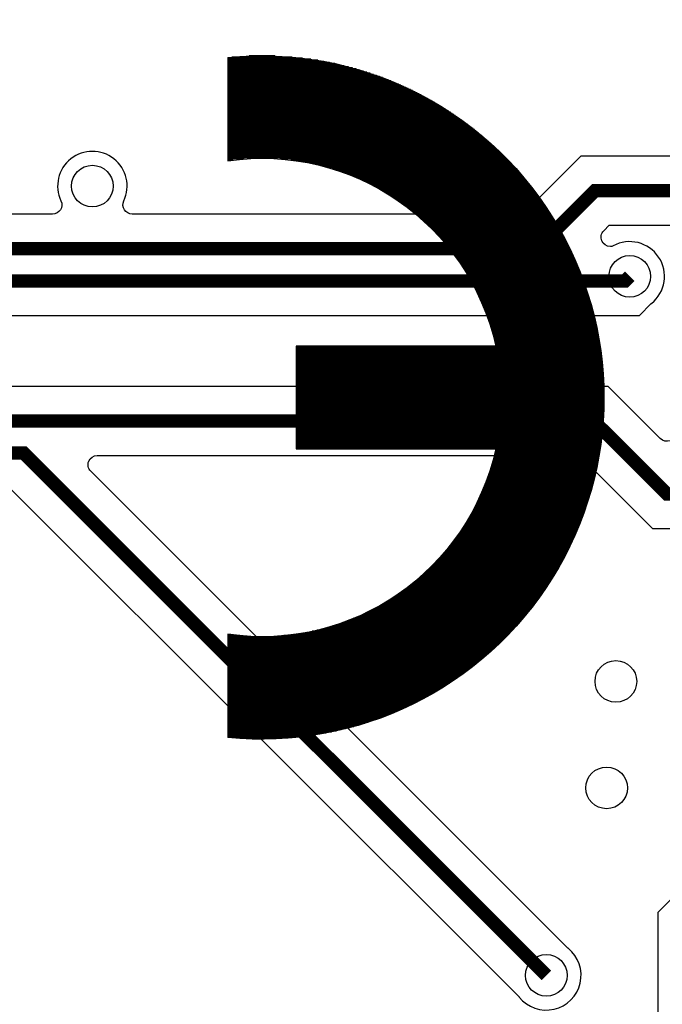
# Model space of a CAD drawing. Extents: x -394 to 5394, y -1015 to 6968.
# Tile 59 of 63: x 4173 to 4450, y 4874 to 5299. Entities that reach past the tile are written whole.
import ezdxf

# ---------------------------------------------------------------- set-up
doc = ezdxf.new("R2010")
doc.units = 0
for name, color, linetype in [('BG_SILKSCREEN_BOTTOM', 132, 'CONTINUOUS'), ('ET_BOTTOM', 1, 'CONTINUOUS'), ('VC_BOTTOM', 1, 'CONTINUOUS')]:
    doc.layers.add(name, color=color, linetype=linetype)

msp = doc.modelspace()

# ---------------------------------------------------------------- linework, layer by layer
at = {"layer": 'BG_SILKSCREEN_BOTTOM'}
for points in [[(4262.455, 5282.57, -1.105634), (4262.455, 4988.78)], [(4262.455, 5237.96, -0.393112), (4378.165, 5157.82)], [(4378.165, 5113.53, -0.393108), (4262.455, 5033.39)]]:
    msp.add_lwpolyline(points, format="xyb", dxfattribs=at)
for points in [[(4262.455, 5282.57), (4262.455, 5237.96)], [(4294.735, 5282.27), (4262.455, 5282.27)], [(4298.285, 5281.8), (4262.455, 5281.8)], [(4301.315, 5281.34), (4262.455, 5281.34)], [(4303.985, 5280.87), (4262.455, 5280.87)], [(4306.415, 5280.4), (4262.455, 5280.4)], [(4308.645, 5279.93), (4262.455, 5279.93)], [(4310.725, 5279.46), (4262.455, 5279.46)], [(4290.225, 5282.74), (4264.215, 5282.74)], [(4282.815, 5283.21), (4271.635, 5283.21)], [(4312.675, 5278.99), (4262.455, 5278.99)], [(4314.515, 5278.53), (4262.455, 5278.53)], [(4316.265, 5278.06), (4262.455, 5278.06)], [(4317.935, 5277.59), (4262.455, 5277.59)], [(4319.525, 5277.12), (4262.455, 5277.12)], [(4321.065, 5276.65), (4262.455, 5276.65)], [(4322.545, 5276.19), (4262.455, 5276.19)], [(4323.965, 5275.72), (4262.455, 5275.72)], [(4325.345, 5275.25), (4262.455, 5275.25)], [(4326.685, 5274.78), (4262.455, 5274.78)], [(4327.985, 5274.31), (4262.455, 5274.31)], [(4329.245, 5273.85), (4262.455, 5273.85)], [(4330.465, 5273.38), (4262.455, 5273.38)], [(4331.665, 5272.91), (4262.455, 5272.91)], [(4332.835, 5272.44), (4262.455, 5272.44)], [(4333.965, 5271.97), (4262.455, 5271.97)], [(4335.075, 5271.51), (4262.455, 5271.51)], [(4336.165, 5271.04), (4262.455, 5271.04)], [(4337.235, 5270.57), (4262.455, 5270.57)], [(4338.275, 5270.1), (4262.455, 5270.1)], [(4339.295, 5269.63), (4262.455, 5269.63)], [(4340.295, 5269.16), (4262.455, 5269.16)], [(4341.275, 5268.7), (4262.455, 5268.7)], [(4342.235, 5268.23), (4262.455, 5268.23)], [(4343.185, 5267.76), (4262.455, 5267.76)], [(4344.115, 5267.29), (4262.455, 5267.29)], [(4345.025, 5266.82), (4262.455, 5266.82)], [(4345.925, 5266.36), (4262.455, 5266.36)], [(4346.805, 5265.89), (4262.455, 5265.89)], [(4347.675, 5265.42), (4262.455, 5265.42)], [(4348.535, 5264.95), (4262.455, 5264.95)], [(4349.375, 5264.48), (4262.455, 5264.48)], [(4350.205, 5264.02), (4262.455, 5264.02)], [(4351.015, 5263.55), (4262.455, 5263.55)], [(4351.825, 5263.08), (4262.455, 5263.08)], [(4352.615, 5262.61), (4262.455, 5262.61)], [(4353.405, 5262.14), (4262.455, 5262.14)], [(4354.175, 5261.67), (4262.455, 5261.67)], [(4354.935, 5261.21), (4262.455, 5261.21)], [(4355.685, 5260.74), (4262.455, 5260.74)], [(4356.425, 5260.27), (4262.455, 5260.27)], [(4357.155, 5259.8), (4262.455, 5259.8)], [(4357.885, 5259.33), (4262.455, 5259.33)], [(4358.595, 5258.87), (4262.455, 5258.87)], [(4359.295, 5258.4), (4262.455, 5258.4)], [(4359.995, 5257.93), (4262.455, 5257.93)], [(4360.685, 5257.46), (4262.455, 5257.46)], [(4361.355, 5256.99), (4262.455, 5256.99)], [(4362.035, 5256.53), (4262.455, 5256.53)], [(4362.695, 5256.06), (4262.455, 5256.06)], [(4363.345, 5255.59), (4262.455, 5255.59)], [(4363.995, 5255.12), (4262.455, 5255.12)], [(4364.635, 5254.65), (4262.455, 5254.65)], [(4365.275, 5254.18), (4262.455, 5254.18)], [(4365.895, 5253.72), (4262.455, 5253.72)], [(4366.515, 5253.25), (4262.455, 5253.25)], [(4367.135, 5252.78), (4262.455, 5252.78)], [(4367.735, 5252.31), (4262.455, 5252.31)], [(4368.335, 5251.84), (4262.455, 5251.84)], [(4368.935, 5251.38), (4262.455, 5251.38)], [(4369.515, 5250.91), (4262.455, 5250.91)], [(4370.105, 5250.44), (4262.455, 5250.44)], [(4370.675, 5249.97), (4262.455, 5249.97)], [(4371.245, 5249.5), (4262.455, 5249.5)], [(4371.805, 5249.04), (4262.455, 5249.04)], [(4372.365, 5248.57), (4262.455, 5248.57)], [(4372.915, 5248.1), (4262.455, 5248.1)], [(4373.465, 5247.63), (4262.455, 5247.63)], [(4374.005, 5247.16), (4262.455, 5247.16)], [(4374.545, 5246.7), (4262.455, 5246.7)], [(4375.075, 5246.23), (4262.455, 5246.23)], [(4375.605, 5245.76), (4262.455, 5245.76)], [(4376.125, 5245.29), (4262.455, 5245.29)], [(4376.645, 5244.82), (4262.455, 5244.82)], [(4377.155, 5244.35), (4262.455, 5244.35)], [(4377.655, 5243.89), (4262.455, 5243.89)], [(4378.165, 5243.42), (4262.455, 5243.42)], [(4378.655, 5242.95), (4262.455, 5242.95)], [(4379.155, 5242.48), (4262.455, 5242.48)], [(4379.635, 5242.01), (4262.455, 5242.01)], [(4380.125, 5241.55), (4262.455, 5241.55)], [(4380.605, 5241.08), (4262.455, 5241.08)], [(4381.075, 5240.61), (4262.455, 5240.61)], [(4381.545, 5240.14), (4262.455, 5240.14)], [(4382.015, 5239.67), (4262.455, 5239.67)], [(4382.475, 5239.21), (4262.455, 5239.21)], [(4269.545, 5238.74), (4262.455, 5238.74)], [(4264.765, 5238.27), (4262.455, 5238.27)], [(4382.935, 5238.74), (4284.895, 5238.74)], [(4383.395, 5238.27), (4289.675, 5238.27)], [(4383.845, 5237.8), (4293.065, 5237.8)], [(4384.285, 5237.33), (4295.835, 5237.33)], [(4384.735, 5236.86), (4298.235, 5236.86)], [(4385.165, 5236.4), (4300.375, 5236.4)], [(4385.605, 5235.93), (4302.325, 5235.93)], [(4386.035, 5235.46), (4304.125, 5235.46)], [(4386.465, 5234.99), (4305.805, 5234.99)], [(4386.885, 5234.52), (4307.385, 5234.52)], [(4387.305, 5234.06), (4308.875, 5234.06)], [(4387.725, 5233.59), (4310.295, 5233.59)], [(4388.135, 5233.12), (4311.645, 5233.12)], [(4388.545, 5232.65), (4312.945, 5232.65)], [(4388.955, 5232.18), (4314.195, 5232.18)], [(4389.355, 5231.72), (4315.395, 5231.72)], [(4389.755, 5231.25), (4316.545, 5231.25)], [(4390.145, 5230.78), (4317.665, 5230.78)], [(4390.545, 5230.31), (4318.755, 5230.31)], [(4390.935, 5229.84), (4319.805, 5229.84)], [(4391.315, 5229.37), (4320.825, 5229.37)], [(4391.695, 5228.91), (4321.815, 5228.91)], [(4392.075, 5228.44), (4322.785, 5228.44)], [(4392.455, 5227.97), (4323.725, 5227.97)], [(4392.825, 5227.5), (4324.645, 5227.5)], [(4393.195, 5227.03), (4325.535, 5227.03)], [(4393.565, 5226.57), (4326.415, 5226.57)], [(4393.935, 5226.1), (4327.265, 5226.1)], [(4394.295, 5225.63), (4328.105, 5225.63)], [(4394.655, 5225.16), (4328.925, 5225.16)], [(4395.005, 5224.69), (4329.725, 5224.69)], [(4395.355, 5224.23), (4330.505, 5224.23)], [(4395.705, 5223.76), (4331.275, 5223.76)], [(4396.055, 5223.29), (4332.035, 5223.29)], [(4396.395, 5222.82), (4332.775, 5222.82)], [(4396.735, 5222.35), (4333.505, 5222.35)], [(4397.075, 5221.89), (4334.215, 5221.89)], [(4397.415, 5221.42), (4334.925, 5221.42)], [(4397.745, 5220.95), (4335.605, 5220.95)], [(4398.075, 5220.48), (4336.285, 5220.48)], [(4398.405, 5220.01), (4336.955, 5220.01)], [(4398.725, 5219.54), (4337.605, 5219.54)], [(4399.045, 5219.08), (4338.255, 5219.08)], [(4399.365, 5218.61), (4338.885, 5218.61)], [(4399.685, 5218.14), (4339.515, 5218.14)], [(4399.995, 5217.67), (4340.125, 5217.67)], [(4400.305, 5217.2), (4340.735, 5217.2)], [(4400.615, 5216.74), (4341.335, 5216.74)], [(4400.925, 5216.27), (4341.915, 5216.27)], [(4401.225, 5215.8), (4342.495, 5215.8)], [(4401.525, 5215.33), (4343.065, 5215.33)], [(4401.825, 5214.86), (4343.625, 5214.86)], [(4402.125, 5214.4), (4344.185, 5214.4)], [(4402.415, 5213.93), (4344.735, 5213.93)], [(4402.705, 5213.46), (4345.265, 5213.46)], [(4402.995, 5212.99), (4345.805, 5212.99)], [(4403.285, 5212.52), (4346.325, 5212.52)], [(4403.565, 5212.05), (4346.845, 5212.05)], [(4403.855, 5211.59), (4347.355, 5211.59)], [(4404.125, 5211.12), (4347.855, 5211.12)], [(4404.405, 5210.65), (4348.355, 5210.65)], [(4404.685, 5210.18), (4348.845, 5210.18)], [(4404.955, 5209.71), (4349.325, 5209.71)], [(4405.225, 5209.25), (4349.805, 5209.25)], [(4405.495, 5208.78), (4350.275, 5208.78)], [(4405.755, 5208.31), (4350.745, 5208.31)], [(4406.025, 5207.84), (4351.195, 5207.84)], [(4406.285, 5207.37), (4351.655, 5207.37)], [(4406.545, 5206.91), (4352.105, 5206.91)], [(4406.795, 5206.44), (4352.545, 5206.44)], [(4407.055, 5205.97), (4352.985, 5205.97)], [(4407.305, 5205.5), (4353.415, 5205.5)], [(4407.555, 5205.03), (4353.835, 5205.03)], [(4407.805, 5204.57), (4354.265, 5204.57)], [(4408.045, 5204.1), (4354.675, 5204.1)], [(4408.295, 5203.63), (4355.085, 5203.63)], [(4408.535, 5203.16), (4355.495, 5203.16)], [(4408.775, 5202.69), (4355.895, 5202.69)], [(4409.015, 5202.22), (4356.295, 5202.22)], [(4409.245, 5201.76), (4356.685, 5201.76)], [(4409.485, 5201.29), (4357.075, 5201.29)], [(4409.715, 5200.82), (4357.455, 5200.82)], [(4409.945, 5200.35), (4357.835, 5200.35)], [(4410.165, 5199.88), (4358.205, 5199.88)], [(4410.395, 5199.42), (4358.575, 5199.42)], [(4410.615, 5198.95), (4358.935, 5198.95)], [(4410.835, 5198.48), (4359.295, 5198.48)], [(4411.055, 5198.01), (4359.655, 5198.01)], [(4411.275, 5197.54), (4360.005, 5197.54)], [(4411.485, 5197.08), (4360.355, 5197.08)], [(4411.705, 5196.61), (4360.695, 5196.61)], [(4411.915, 5196.14), (4361.035, 5196.14)], [(4412.125, 5195.67), (4361.375, 5195.67)], [(4412.325, 5195.2), (4361.705, 5195.2)], [(4412.535, 5194.73), (4362.035, 5194.73)], [(4412.735, 5194.27), (4362.355, 5194.27)], [(4412.935, 5193.8), (4362.675, 5193.8)], [(4413.135, 5193.33), (4362.995, 5193.33)], [(4413.335, 5192.86), (4363.305, 5192.86)], [(4413.535, 5192.39), (4363.615, 5192.39)], [(4413.725, 5191.93), (4363.925, 5191.93)], [(4413.915, 5191.46), (4364.225, 5191.46)], [(4414.105, 5190.99), (4364.525, 5190.99)], [(4414.295, 5190.52), (4364.815, 5190.52)], [(4414.485, 5190.05), (4365.105, 5190.05)], [(4414.665, 5189.59), (4365.395, 5189.59)], [(4414.845, 5189.12), (4365.675, 5189.12)], [(4415.035, 5188.65), (4365.965, 5188.65)], [(4415.205, 5188.18), (4366.235, 5188.18)], [(4415.385, 5187.71), (4366.515, 5187.71)], [(4415.565, 5187.24), (4366.785, 5187.24)], [(4415.735, 5186.78), (4367.055, 5186.78)], [(4415.905, 5186.31), (4367.315, 5186.31)], [(4416.075, 5185.84), (4367.575, 5185.84)], [(4416.245, 5185.37), (4367.835, 5185.37)], [(4416.415, 5184.9), (4368.095, 5184.9)], [(4416.575, 5184.44), (4368.345, 5184.44)], [(4416.735, 5183.97), (4368.595, 5183.97)], [(4416.905, 5183.5), (4368.835, 5183.5)], [(4417.055, 5183.03), (4369.085, 5183.03)], [(4417.215, 5182.56), (4369.325, 5182.56)], [(4417.375, 5182.1), (4369.555, 5182.1)], [(4417.525, 5181.63), (4369.795, 5181.63)], [(4417.685, 5181.16), (4370.025, 5181.16)], [(4417.835, 5180.69), (4370.255, 5180.69)], [(4417.975, 5180.22), (4370.475, 5180.22)], [(4418.125, 5179.76), (4370.695, 5179.76)], [(4418.275, 5179.29), (4370.915, 5179.29)], [(4418.415, 5178.82), (4371.135, 5178.82)], [(4418.555, 5178.35), (4371.345, 5178.35)], [(4418.695, 5177.88), (4371.555, 5177.88)], [(4418.835, 5177.41), (4371.765, 5177.41)], [(4418.975, 5176.95), (4371.975, 5176.95)], [(4419.115, 5176.48), (4372.175, 5176.48)], [(4419.245, 5176.01), (4372.375, 5176.01)], [(4419.375, 5175.54), (4372.575, 5175.54)], [(4419.505, 5175.07), (4372.765, 5175.07)], [(4419.635, 5174.61), (4372.955, 5174.61)], [(4419.765, 5174.14), (4373.145, 5174.14)], [(4419.885, 5173.67), (4373.335, 5173.67)], [(4420.015, 5173.2), (4373.515, 5173.2)], [(4420.135, 5172.73), (4373.695, 5172.73)], [(4420.255, 5172.27), (4373.875, 5172.27)], [(4420.375, 5171.8), (4374.055, 5171.8)], [(4420.495, 5171.33), (4374.225, 5171.33)], [(4420.605, 5170.86), (4374.395, 5170.86)], [(4420.725, 5170.39), (4374.565, 5170.39)], [(4420.835, 5169.92), (4374.725, 5169.92)], [(4420.945, 5169.46), (4374.895, 5169.46)], [(4421.055, 5168.99), (4375.055, 5168.99)], [(4421.165, 5168.52), (4375.215, 5168.52)], [(4421.265, 5168.05), (4375.365, 5168.05)], [(4421.375, 5167.58), (4375.525, 5167.58)], [(4421.475, 5167.12), (4375.675, 5167.12)], [(4421.575, 5166.65), (4375.815, 5166.65)], [(4421.675, 5166.18), (4375.965, 5166.18)], [(4421.775, 5165.71), (4376.105, 5165.71)], [(4421.865, 5165.24), (4376.245, 5165.24)], [(4421.965, 5164.78), (4376.385, 5164.78)], [(4422.055, 5164.31), (4376.525, 5164.31)], [(4422.145, 5163.84), (4376.655, 5163.84)], [(4422.235, 5163.37), (4376.785, 5163.37)], [(4422.325, 5162.9), (4376.915, 5162.9)], [(4422.415, 5162.43), (4377.045, 5162.43)], [(4422.505, 5161.97), (4377.165, 5161.97)], [(4422.585, 5161.5), (4377.295, 5161.5)], [(4422.665, 5161.03), (4377.415, 5161.03)], [(4422.745, 5160.56), (4377.525, 5160.56)], [(4422.825, 5160.09), (4377.645, 5160.09)], [(4378.165, 5157.82), (4291.985, 5157.82)], [(4291.985, 5157.82), (4291.985, 5113.53)], [(4423.205, 5157.75), (4291.985, 5157.75)], [(4423.275, 5157.29), (4291.985, 5157.29)], [(4423.335, 5156.82), (4291.985, 5156.82)], [(4423.405, 5156.35), (4291.985, 5156.35)], [(4423.475, 5155.88), (4291.985, 5155.88)], [(4422.905, 5159.63), (4377.755, 5159.63)], [(4422.985, 5159.16), (4377.865, 5159.16)], [(4423.055, 5158.69), (4377.975, 5158.69)], [(4423.125, 5158.22), (4378.085, 5158.22)], [(4423.535, 5155.41), (4291.985, 5155.41)], [(4423.595, 5154.95), (4291.985, 5154.95)], [(4423.655, 5154.48), (4291.985, 5154.48)], [(4423.715, 5154.01), (4291.985, 5154.01)], [(4423.775, 5153.54), (4291.985, 5153.54)], [(4423.835, 5153.07), (4291.985, 5153.07)], [(4423.885, 5152.6), (4291.985, 5152.6)], [(4423.945, 5152.14), (4291.985, 5152.14)], [(4423.995, 5151.67), (4291.985, 5151.67)], [(4424.045, 5151.2), (4291.985, 5151.2)], [(4424.095, 5150.73), (4291.985, 5150.73)], [(4424.135, 5150.26), (4291.985, 5150.26)], [(4424.185, 5149.8), (4291.985, 5149.8)], [(4424.225, 5149.33), (4291.985, 5149.33)], [(4424.275, 5148.86), (4291.985, 5148.86)], [(4424.315, 5148.39), (4291.985, 5148.39)], [(4424.355, 5147.92), (4291.985, 5147.92)], [(4424.395, 5147.46), (4291.985, 5147.46)], [(4424.425, 5146.99), (4291.985, 5146.99)], [(4424.465, 5146.52), (4291.985, 5146.52)], [(4424.495, 5146.05), (4291.985, 5146.05)], [(4424.525, 5145.58), (4291.985, 5145.58)], [(4424.555, 5145.11), (4291.985, 5145.11)], [(4424.585, 5144.65), (4291.985, 5144.65)], [(4424.615, 5144.18), (4291.985, 5144.18)], [(4424.645, 5143.71), (4291.985, 5143.71)], [(4424.665, 5143.24), (4291.985, 5143.24)], [(4424.695, 5142.77), (4291.985, 5142.77)], [(4424.715, 5142.31), (4291.985, 5142.31)], [(4424.735, 5141.84), (4291.985, 5141.84)], [(4424.755, 5141.37), (4291.985, 5141.37)], [(4424.765, 5140.9), (4291.985, 5140.9)], [(4424.785, 5140.43), (4291.985, 5140.43)], [(4424.795, 5139.97), (4291.985, 5139.97)], [(4424.815, 5139.5), (4291.985, 5139.5)], [(4424.825, 5139.03), (4291.985, 5139.03)], [(4424.835, 5138.56), (4291.985, 5138.56)], [(4424.845, 5138.09), (4291.985, 5138.09)], [(4424.845, 5137.62), (4291.985, 5137.62)], [(4424.855, 5137.16), (4291.985, 5137.16)], [(4424.855, 5136.69), (4291.985, 5136.69)], [(4424.855, 5136.22), (4291.985, 5136.22)], [(4424.865, 5135.75), (4291.985, 5135.75)], [(4424.865, 5135.28), (4291.985, 5135.28)], [(4424.855, 5134.82), (4291.985, 5134.82)], [(4424.855, 5134.35), (4291.985, 5134.35)], [(4424.855, 5133.88), (4291.985, 5133.88)], [(4424.845, 5133.41), (4291.985, 5133.41)], [(4424.835, 5132.94), (4291.985, 5132.94)], [(4424.825, 5132.48), (4291.985, 5132.48)], [(4424.815, 5132.01), (4291.985, 5132.01)], [(4424.805, 5131.54), (4291.985, 5131.54)], [(4424.785, 5131.07), (4291.985, 5131.07)], [(4424.775, 5130.6), (4291.985, 5130.6)], [(4424.755, 5130.14), (4291.985, 5130.14)], [(4424.735, 5129.67), (4291.985, 5129.67)], [(4424.715, 5129.2), (4291.985, 5129.2)], [(4424.695, 5128.73), (4291.985, 5128.73)], [(4424.675, 5128.26), (4291.985, 5128.26)], [(4424.655, 5127.79), (4291.985, 5127.79)], [(4424.625, 5127.33), (4291.985, 5127.33)], [(4424.595, 5126.86), (4291.985, 5126.86)], [(4424.565, 5126.39), (4291.985, 5126.39)], [(4424.535, 5125.92), (4291.985, 5125.92)], [(4424.505, 5125.45), (4291.985, 5125.45)], [(4424.475, 5124.99), (4291.985, 5124.99)], [(4424.435, 5124.52), (4291.985, 5124.52)], [(4424.405, 5124.05), (4291.985, 5124.05)], [(4424.365, 5123.58), (4291.985, 5123.58)], [(4424.325, 5123.11), (4291.985, 5123.11)], [(4424.285, 5122.65), (4291.985, 5122.65)], [(4424.245, 5122.18), (4291.985, 5122.18)], [(4424.195, 5121.71), (4291.985, 5121.71)], [(4424.155, 5121.24), (4291.985, 5121.24)], [(4424.105, 5120.77), (4291.985, 5120.77)], [(4424.055, 5120.3), (4291.985, 5120.3)], [(4424.005, 5119.84), (4291.985, 5119.84)], [(4423.955, 5119.37), (4291.985, 5119.37)], [(4423.905, 5118.9), (4291.985, 5118.9)], [(4423.855, 5118.43), (4291.985, 5118.43)], [(4423.795, 5117.96), (4291.985, 5117.96)], [(4423.735, 5117.5), (4291.985, 5117.5)], [(4423.675, 5117.03), (4291.985, 5117.03)], [(4423.615, 5116.56), (4291.985, 5116.56)], [(4423.555, 5116.09), (4291.985, 5116.09)], [(4423.495, 5115.62), (4291.985, 5115.62)], [(4423.425, 5115.16), (4291.985, 5115.16)], [(4423.365, 5114.69), (4291.985, 5114.69)], [(4423.295, 5114.22), (4291.985, 5114.22)], [(4423.225, 5113.75), (4291.985, 5113.75)], [(4291.985, 5113.53), (4378.165, 5113.53)], [(4423.155, 5113.28), (4378.115, 5113.28)], [(4422.445, 5109.07), (4377.085, 5109.07)], [(4422.525, 5109.54), (4377.205, 5109.54)], [(4422.615, 5110.01), (4377.335, 5110.01)], [(4422.695, 5110.47), (4377.445, 5110.47)], [(4422.775, 5110.94), (4377.565, 5110.94)], [(4422.855, 5111.41), (4377.685, 5111.41)], [(4422.935, 5111.88), (4377.795, 5111.88)], [(4423.005, 5112.35), (4377.905, 5112.35)], [(4423.085, 5112.82), (4378.005, 5112.82)], [(4421.605, 5104.86), (4375.865, 5104.86)], [(4421.705, 5105.33), (4376.015, 5105.33)], [(4421.805, 5105.79), (4376.155, 5105.79)], [(4421.905, 5106.26), (4376.295, 5106.26)], [(4421.995, 5106.73), (4376.435, 5106.73)], [(4422.085, 5107.2), (4376.565, 5107.2)], [(4422.175, 5107.67), (4376.705, 5107.67)], [(4422.265, 5108.13), (4376.835, 5108.13)], [(4422.355, 5108.6), (4376.965, 5108.6)], [(4420.645, 5100.64), (4374.455, 5100.64)], [(4420.755, 5101.11), (4374.615, 5101.11)], [(4420.865, 5101.58), (4374.785, 5101.58)], [(4420.985, 5102.05), (4374.945, 5102.05)], [(4421.085, 5102.52), (4375.105, 5102.52)], [(4421.195, 5102.98), (4375.265, 5102.98)], [(4421.305, 5103.45), (4375.415, 5103.45)], [(4421.405, 5103.92), (4375.565, 5103.92)], [(4421.505, 5104.39), (4375.715, 5104.39)], [(4419.545, 5096.43), (4372.825, 5096.43)], [(4419.675, 5096.9), (4373.015, 5096.9)], [(4419.805, 5097.37), (4373.205, 5097.37)], [(4419.925, 5097.84), (4373.395, 5097.84)], [(4420.055, 5098.3), (4373.575, 5098.3)], [(4420.175, 5098.77), (4373.755, 5098.77)], [(4420.295, 5099.24), (4373.935, 5099.24)], [(4420.415, 5099.71), (4374.105, 5099.71)], [(4420.525, 5100.18), (4374.285, 5100.18)], [(4418.315, 5092.22), (4370.985, 5092.22)], [(4418.465, 5092.69), (4371.205, 5092.69)], [(4418.605, 5093.15), (4371.415, 5093.15)], [(4418.745, 5093.62), (4371.625, 5093.62)], [(4418.885, 5094.09), (4371.835, 5094.09)], [(4419.015, 5094.56), (4372.035, 5094.56)], [(4419.155, 5095.03), (4372.235, 5095.03)], [(4419.285, 5095.49), (4372.435, 5095.49)], [(4419.415, 5095.96), (4372.635, 5095.96)], [(4416.955, 5088), (4368.915, 5088)], [(4417.115, 5088.47), (4369.155, 5088.47)], [(4417.265, 5088.94), (4369.395, 5088.94)], [(4417.425, 5089.41), (4369.635, 5089.41)], [(4417.575, 5089.88), (4369.865, 5089.88)], [(4417.725, 5090.35), (4370.095, 5090.35)], [(4417.875, 5090.81), (4370.325, 5090.81)], [(4418.025, 5091.28), (4370.545, 5091.28)], [(4418.175, 5091.75), (4370.765, 5091.75)], [(4415.445, 5083.79), (4366.605, 5083.79)], [(4415.615, 5084.26), (4366.875, 5084.26)], [(4415.795, 5084.73), (4367.135, 5084.73)], [(4415.965, 5085.2), (4367.405, 5085.2)], [(4416.135, 5085.66), (4367.665, 5085.66)], [(4416.295, 5086.13), (4367.925, 5086.13)], [(4416.465, 5086.6), (4368.175, 5086.6)], [(4416.625, 5087.07), (4368.425, 5087.07)], [(4416.795, 5087.54), (4368.675, 5087.54)], [(4413.785, 5079.58), (4364.015, 5079.58)], [(4413.975, 5080.05), (4364.325, 5080.05)], [(4414.165, 5080.52), (4364.615, 5080.52)], [(4414.355, 5080.98), (4364.915, 5080.98)], [(4414.545, 5081.45), (4365.205, 5081.45)], [(4414.725, 5081.92), (4365.485, 5081.92)], [(4414.905, 5082.39), (4365.775, 5082.39)], [(4415.085, 5082.86), (4366.055, 5082.86)], [(4415.265, 5083.32), (4366.325, 5083.32)], [(4411.985, 5075.37), (4361.145, 5075.37)], [(4412.185, 5075.83), (4361.485, 5075.83)], [(4412.395, 5076.3), (4361.815, 5076.3)], [(4412.605, 5076.77), (4362.135, 5076.77)], [(4412.805, 5077.24), (4362.465, 5077.24)], [(4413.005, 5077.71), (4362.785, 5077.71)], [(4413.205, 5078.17), (4363.095, 5078.17)], [(4413.395, 5078.64), (4363.405, 5078.64)], [(4413.595, 5079.11), (4363.715, 5079.11)], [(4410.015, 5071.15), (4357.955, 5071.15)], [(4410.245, 5071.62), (4358.325, 5071.62)], [(4410.465, 5072.09), (4358.695, 5072.09)], [(4410.685, 5072.56), (4359.055, 5072.56)], [(4410.905, 5073.03), (4359.415, 5073.03)], [(4411.125, 5073.49), (4359.765, 5073.49)], [(4411.345, 5073.96), (4360.115, 5073.96)], [(4411.555, 5074.43), (4360.465, 5074.43)], [(4411.775, 5074.9), (4360.805, 5074.9)], [(4407.635, 5066.47), (4353.975, 5066.47)], [(4407.885, 5066.94), (4354.395, 5066.94)], [(4408.125, 5067.41), (4354.815, 5067.41)], [(4408.375, 5067.88), (4355.225, 5067.88)], [(4408.615, 5068.34), (4355.625, 5068.34)], [(4408.855, 5068.81), (4356.025, 5068.81)], [(4409.085, 5069.28), (4356.415, 5069.28)], [(4409.325, 5069.75), (4356.805, 5069.75)], [(4409.555, 5070.22), (4357.195, 5070.22)], [(4409.785, 5070.68), (4357.575, 5070.68)], [(4405.315, 5062.26), (4349.955, 5062.26)], [(4405.575, 5062.73), (4350.425, 5062.73)], [(4405.845, 5063.2), (4350.895, 5063.2)], [(4406.105, 5063.66), (4351.345, 5063.66)], [(4406.365, 5064.13), (4351.805, 5064.13)], [(4406.625, 5064.6), (4352.245, 5064.6)], [(4406.885, 5065.07), (4352.685, 5065.07)], [(4407.135, 5065.54), (4353.125, 5065.54)], [(4407.385, 5066), (4353.555, 5066)], [(4402.805, 5058.05), (4345.445, 5058.05)], [(4403.095, 5058.51), (4345.975, 5058.51)], [(4403.375, 5058.98), (4346.495, 5058.98)], [(4403.665, 5059.45), (4347.005, 5059.45)], [(4403.945, 5059.92), (4347.515, 5059.92)], [(4404.225, 5060.39), (4348.015, 5060.39)], [(4404.495, 5060.85), (4348.515, 5060.85)], [(4404.775, 5061.32), (4349.005, 5061.32)], [(4405.045, 5061.79), (4349.485, 5061.79)], [(4400.095, 5053.83), (4340.325, 5053.83)], [(4400.415, 5054.3), (4340.935, 5054.3)], [(4400.715, 5054.77), (4341.525, 5054.77)], [(4401.025, 5055.24), (4342.105, 5055.24)], [(4401.325, 5055.71), (4342.685, 5055.71)], [(4401.625, 5056.17), (4343.255, 5056.17)], [(4401.925, 5056.64), (4343.815, 5056.64)], [(4402.225, 5057.11), (4344.365, 5057.11)], [(4402.515, 5057.58), (4344.905, 5057.58)], [(4397.185, 5049.62), (4334.445, 5049.62)], [(4397.525, 5050.09), (4335.145, 5050.09)], [(4397.855, 5050.56), (4335.835, 5050.56)], [(4398.185, 5051.02), (4336.505, 5051.02)], [(4398.505, 5051.49), (4337.165, 5051.49)], [(4398.835, 5051.96), (4337.825, 5051.96)], [(4399.155, 5052.43), (4338.465, 5052.43)], [(4399.475, 5052.9), (4339.095, 5052.9)], [(4399.785, 5053.36), (4339.715, 5053.36)], [(4394.045, 5045.41), (4327.545, 5045.41)], [(4394.405, 5045.87), (4328.375, 5045.87)], [(4394.765, 5046.34), (4329.185, 5046.34)], [(4395.125, 5046.81), (4329.985, 5046.81)], [(4395.475, 5047.28), (4330.765, 5047.28)], [(4395.825, 5047.75), (4331.525, 5047.75)], [(4396.165, 5048.22), (4332.275, 5048.22)], [(4396.505, 5048.68), (4333.015, 5048.68)], [(4396.845, 5049.15), (4333.735, 5049.15)], [(4390.665, 5041.19), (4319.095, 5041.19)], [(4391.055, 5041.66), (4320.135, 5041.66)], [(4391.445, 5042.13), (4321.155, 5042.13)], [(4391.825, 5042.6), (4322.135, 5042.6)], [(4392.205, 5043.07), (4323.095, 5043.07)], [(4392.575, 5043.53), (4324.025, 5043.53)], [(4392.955, 5044), (4324.935, 5044)], [(4393.315, 5044.47), (4325.825, 5044.47)], [(4393.685, 5044.94), (4326.695, 5044.94)], [(4387.025, 5036.98), (4307.875, 5036.98)], [(4387.445, 5037.45), (4309.345, 5037.45)], [(4387.855, 5037.92), (4310.745, 5037.92)], [(4388.275, 5038.38), (4312.075, 5038.38)], [(4388.675, 5038.85), (4313.355, 5038.85)], [(4389.085, 5039.32), (4314.585, 5039.32)], [(4389.485, 5039.79), (4315.775, 5039.79)], [(4389.885, 5040.26), (4316.915, 5040.26)], [(4390.275, 5040.73), (4318.025, 5040.73)], [(4262.455, 5033.39), (4262.455, 4988.78)], [(4263.565, 5033.24), (4262.455, 5033.24)], [(4267.715, 5032.77), (4262.455, 5032.77)], [(4383.085, 5032.77), (4286.725, 5032.77)], [(4383.535, 5033.24), (4290.875, 5033.24)], [(4383.985, 5033.7), (4294.025, 5033.7)], [(4384.435, 5034.17), (4296.655, 5034.17)], [(4384.875, 5034.64), (4298.955, 5034.64)], [(4385.315, 5035.11), (4301.025, 5035.11)], [(4385.745, 5035.58), (4302.925, 5035.58)], [(4386.175, 5036.04), (4304.685, 5036.04)], [(4386.605, 5036.51), (4306.325, 5036.51)], [(4382.625, 5032.3), (4262.455, 5032.3)], [(4382.165, 5031.83), (4262.455, 5031.83)], [(4381.705, 5031.36), (4262.455, 5031.36)], [(4381.235, 5030.9), (4262.455, 5030.9)], [(4380.755, 5030.43), (4262.455, 5030.43)], [(4380.285, 5029.96), (4262.455, 5029.96)], [(4379.795, 5029.49), (4262.455, 5029.49)], [(4379.315, 5029.02), (4262.455, 5029.02)], [(4378.825, 5028.55), (4262.455, 5028.55)], [(4378.325, 5028.09), (4262.455, 5028.09)], [(4377.825, 5027.62), (4262.455, 5027.62)], [(4377.315, 5027.15), (4262.455, 5027.15)], [(4376.805, 5026.68), (4262.455, 5026.68)], [(4376.295, 5026.21), (4262.455, 5026.21)], [(4375.775, 5025.75), (4262.455, 5025.75)], [(4375.245, 5025.28), (4262.455, 5025.28)], [(4374.715, 5024.81), (4262.455, 5024.81)], [(4374.185, 5024.34), (4262.455, 5024.34)], [(4373.645, 5023.87), (4262.455, 5023.87)], [(4373.095, 5023.41), (4262.455, 5023.41)], [(4372.545, 5022.94), (4262.455, 5022.94)], [(4371.995, 5022.47), (4262.455, 5022.47)], [(4371.435, 5022), (4262.455, 5022)], [(4370.865, 5021.53), (4262.455, 5021.53)], [(4370.285, 5021.06), (4262.455, 5021.06)], [(4369.705, 5020.6), (4262.455, 5020.6)], [(4369.125, 5020.13), (4262.455, 5020.13)], [(4368.535, 5019.66), (4262.455, 5019.66)], [(4367.935, 5019.19), (4262.455, 5019.19)], [(4367.325, 5018.72), (4262.455, 5018.72)], [(4366.715, 5018.26), (4262.455, 5018.26)], [(4366.105, 5017.79), (4262.455, 5017.79)], [(4365.475, 5017.32), (4262.455, 5017.32)], [(4364.845, 5016.85), (4262.455, 5016.85)], [(4364.205, 5016.38), (4262.455, 5016.38)], [(4363.565, 5015.92), (4262.455, 5015.92)], [(4362.905, 5015.45), (4262.455, 5015.45)], [(4362.245, 5014.98), (4262.455, 5014.98)], [(4361.575, 5014.51), (4262.455, 5014.51)], [(4360.905, 5014.04), (4262.455, 5014.04)], [(4360.215, 5013.58), (4262.455, 5013.58)], [(4359.525, 5013.11), (4262.455, 5013.11)], [(4358.825, 5012.64), (4262.455, 5012.64)], [(4358.115, 5012.17), (4262.455, 5012.17)], [(4357.395, 5011.7), (4262.455, 5011.7)], [(4356.665, 5011.23), (4262.455, 5011.23)], [(4355.925, 5010.77), (4262.455, 5010.77)], [(4355.185, 5010.3), (4262.455, 5010.3)], [(4354.425, 5009.83), (4262.455, 5009.83)], [(4353.655, 5009.36), (4262.455, 5009.36)], [(4352.875, 5008.89), (4262.455, 5008.89)], [(4352.085, 5008.43), (4262.455, 5008.43)], [(4351.285, 5007.96), (4262.455, 5007.96)], [(4350.475, 5007.49), (4262.455, 5007.49)], [(4349.645, 5007.02), (4262.455, 5007.02)], [(4348.805, 5006.55), (4262.455, 5006.55)], [(4347.955, 5006.09), (4262.455, 5006.09)], [(4347.095, 5005.62), (4262.455, 5005.62)], [(4346.215, 5005.15), (4262.455, 5005.15)], [(4345.325, 5004.68), (4262.455, 5004.68)], [(4344.415, 5004.21), (4262.455, 5004.21)], [(4343.485, 5003.74), (4262.455, 5003.74)], [(4342.545, 5003.28), (4262.455, 5003.28)], [(4341.595, 5002.81), (4262.455, 5002.81)], [(4340.615, 5002.34), (4262.455, 5002.34)], [(4339.625, 5001.87), (4262.455, 5001.87)], [(4338.605, 5001.4), (4262.455, 5001.4)], [(4337.575, 5000.94), (4262.455, 5000.94)], [(4336.515, 5000.47), (4262.455, 5000.47)], [(4335.435, 5000), (4262.455, 5000)], [(4334.335, 4999.53), (4262.455, 4999.53)], [(4333.205, 4999.06), (4262.455, 4999.06)], [(4332.045, 4998.6), (4262.455, 4998.6)], [(4330.865, 4998.13), (4262.455, 4998.13)], [(4329.645, 4997.66), (4262.455, 4997.66)], [(4328.395, 4997.19), (4262.455, 4997.19)], [(4327.115, 4996.72), (4262.455, 4996.72)], [(4325.785, 4996.26), (4262.455, 4996.26)], [(4324.425, 4995.79), (4262.455, 4995.79)], [(4323.015, 4995.32), (4262.455, 4995.32)], [(4321.555, 4994.85), (4262.455, 4994.85)], [(4320.035, 4994.38), (4262.455, 4994.38)], [(4318.465, 4993.91), (4262.455, 4993.91)], [(4316.815, 4993.45), (4262.455, 4993.45)], [(4315.095, 4992.98), (4262.455, 4992.98)], [(4313.285, 4992.51), (4262.455, 4992.51)], [(4311.375, 4992.04), (4262.455, 4992.04)], [(4309.335, 4991.57), (4262.455, 4991.57)], [(4307.165, 4991.11), (4262.455, 4991.11)], [(4304.805, 4990.64), (4262.455, 4990.64)], [(4302.215, 4990.17), (4262.455, 4990.17)], [(4299.325, 4989.7), (4262.455, 4989.7)], [(4295.965, 4989.23), (4262.455, 4989.23)], [(4291.855, 4988.77), (4262.595, 4988.77)], [(4285.965, 4988.3), (4268.485, 4988.3)]]:
    msp.add_lwpolyline(points, dxfattribs=at)
at = {"layer": 'ET_BOTTOM', "const_width": 5.8}
for points in [[(4587, 5225), (4421, 5225), (4396, 5200), (3651, 5200), (3576, 5275), (3370, 5275), (3361, 5266), (3275, 5266), (3229, 5312), (3072, 5312), (3051, 5291), (2955.1, 5291), (2913, 5248.9)], [(3045, 5201), (3070, 5201), (3078, 5209), (3226, 5209), (3239, 5196), (3400, 5196), (3439, 5157), (3489, 5157), (3507, 5175), (3640, 5175), (3651, 5186), (4434, 5186), (4436, 5188)], [(4830, 5024), (4731, 5123), (4590, 5123), (4560.9953, 5093.9953), (4452.0047, 5093.9953), (4420.5, 5125.5), (3573.5, 5125.5), (3557.1, 5109.1), (3461.9, 5109.1), (3389, 5182), (3232, 5182), (3221.15, 5192.85), (3081.85, 5192.85), (3064, 5175), (2565, 5175), (2432, 5042), (2357, 5042), (2293.1, 4978.1), (2105.9, 4978.1), (2094, 4990)], [(2006, 4940), (2010, 4936), (2346, 4936), (2571, 5161), (3070, 5161), (3088.05, 5179.05), (3214.95, 5179.05), (3226, 5168), (3381, 5168), (3453.7, 5095.3), (3565.3, 5095.3), (3581.7, 5111.7), (4174.3, 5111.7), (4400, 4886)]]:
    msp.add_lwpolyline(points, dxfattribs=at)
at = {"layer": 'ET_BOTTOM'}
for points in [[(4022.6291, 5171.0998), (4440.1719, 5171.0998), (4445.3109, 5176.2388), (4445.3956, 5176.3069, 0.916319), (4428.7781, 5201.1473), (4428.3284, 5200.9002), (4427.6291, 5200.9002, -0.668175), (4424.8007, 5207.7286), (4427.1719, 5210.0998), (4585.2674, 5210.0998), (4585.3754, 5210.088, 1.114863), (4585.3754, 5239.912), (4585.2674, 5239.9002), (4414.8281, 5239.9002), (4389.8281, 5214.9002), (4221.1872, 5214.9002, -0.54994), (4217.5689, 5220.6054, 1.576753), (4190.4311, 5220.6054, -0.54994), (4186.8128, 5214.9002), (4110.9336, 5214.9002, -0.659299)], [(4737.1719, 5137.9002), (4583.8281, 5137.9002), (4554.8234, 5108.8955), (4488.622, 5108.8955, -0.531477), (4484.9121, 5114.3912, 1.189629), (4456.0104, 5120.565, -0.654635), (4449.1849, 5117.8872), (4426.6719, 5140.4002), (4029.8171, 5140.4002, -0.52237)], [(4168.1281, 5096.7998), (4388.2388, 4876.6891), (4388.3069, 4876.6044, 1.114862), (4409.3956, 4897.6931), (4409.3109, 4897.7612), (4203.3007, 5103.7714, -0.668175), (4206.1291, 5110.5998), (4414.3281, 5110.5998), (4445.8328, 5079.0951), (4567.1672, 5079.0951), (4596.1719, 5108.0998), (4638.1236, 5108.0998, -0.64175), (4639.6385, 5104.794, 0.00864), (4639.3069, 5104.3956), (4639.2388, 5104.3109), (4448.0998, 4913.1719), (4448.0998, 4869.1719), (4174.8281, 4595.9002), (4161.0043, 4595.9002, -0.684988)]]:
    msp.add_lwpolyline(points, format="xyb", dxfattribs=at)
msp.add_lwpolyline([(4391.7559, 5065.6482, -3.340283), (4375.402, 5067.7251, 0.539198), (4376.2441, 5074.3558, -3.340283), (4392.598, 5072.2789, 0.539198)], format="xyb", close=True, dxfattribs=at)
at = {"layer": 'VC_BOTTOM'}
for centre in [(4204, 5227), (4436, 5188), (4386, 5085.75), (4382, 5054.254), (4430, 5013), (4426, 4967), (4400, 4886)]:
    msp.add_circle(centre, 9, dxfattribs=at)

doc.saveas('drawing.dxf')
